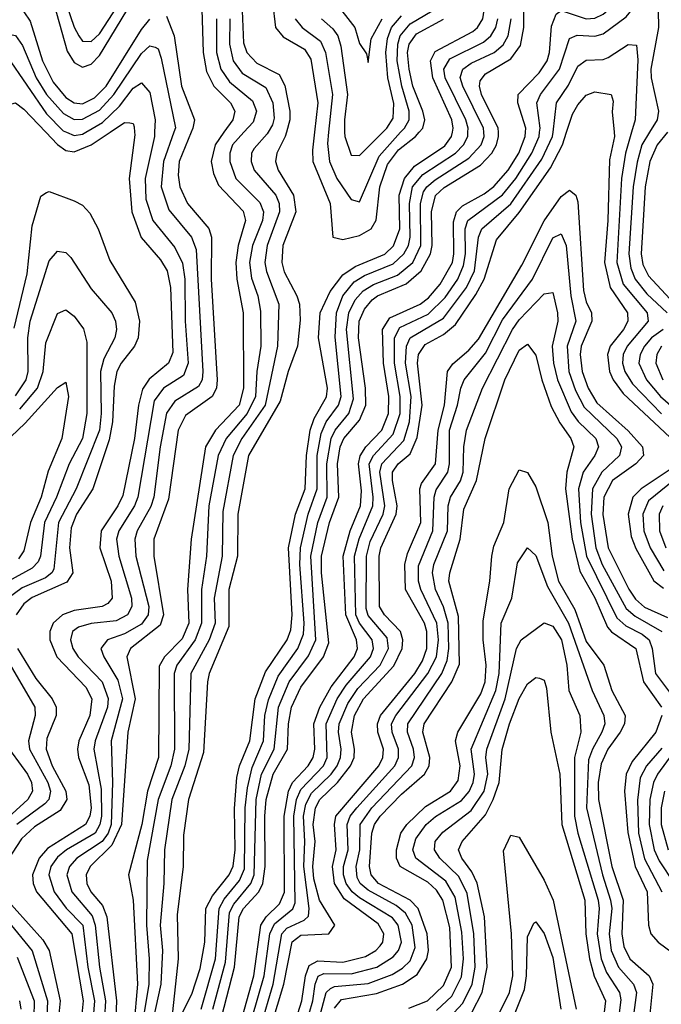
# Model space of a CAD drawing. Header units: inches. Extents: x 990535 to 1117859, y 769386 to 892122.
# Tile 185 of 256: x 1033200 to 1034729, y 857922 to 860268. Entities that reach past the tile are written whole.
import ezdxf

# ---------------------------------------------------------------- set-up
doc = ezdxf.new("R2010")
doc.units = ezdxf.units.IN
doc.header["$MEASUREMENT"] = 0
doc.layers.add('B0835', color=7, linetype='Continuous')
doc.layers.add('B0836', color=7, linetype='Continuous')

msp = doc.modelspace()

# ---------------------------------------------------------------- linework, layer by layer
at = {"layer": 'B0835', "color": 5}
for points, elevation in [([(1033473.8, 860000), (1033474.1, 859994.1), (1033461, 859890), (1033467.2, 859810), (1033489.4, 859749.4), (1033535.6, 859695.6), (1033551.1, 859670), (1033559.1, 859630), (1033564.9, 859475.1), (1033554.9, 859450), (1033508.1, 859411.9), (1033492.6, 859387.4), (1033483, 859350), (1033473.8, 859270), (1033445.4, 859134.6), (1033434.2, 859110), (1033394.3, 859050), (1033390.6, 859010), (1033417.8, 858930), (1033420.1, 858890), (1033410, 858877), (1033396.6, 858870), (1033330, 858860), (1033302, 858850), (1033279.7, 858830), (1033271.7, 858810), (1033271.7, 858790), (1033288.5, 858750), (1033357.8, 858677.8), (1033371.7, 858650), (1033367.4, 858610), (1033341.2, 858550), (1033337.9, 858530), (1033340.4, 858510), (1033364.8, 858444.8), (1033370, 858390), (1033366.9, 858370), (1033357, 858350), (1033266.6, 858293.4), (1033246.5, 858270), (1033230.2, 858230), (1033231.7, 858210), (1033240.2, 858190), (1033324.3, 858090), (1033351, 857930), (1033347.2, 857890)], 2920), ([(1033262.3, 860000), (1033290, 859970.9), (1033310, 859956.9), (1033330, 859953.2), (1033370.2, 859969.8), (1033415.5, 860000)], 2920), ([(1033521.3, 860000), (1033520.8, 859990), (1033498.6, 859890), (1033500.8, 859840.8), (1033517.4, 859790), (1033570, 859725.7), (1033588, 859688), (1033593.5, 859650), (1033594.5, 859550), (1033601.8, 859450), (1033590, 859420.6), (1033542.3, 859390), (1033520.4, 859359.6), (1033481.5, 859130), (1033473.8, 859110), (1033436.3, 859050), (1033430.9, 859030), (1033436.5, 858990), (1033466.5, 858890), (1033467.1, 858870), (1033456.7, 858850), (1033430, 858835.7), (1033370, 858829.5), (1033339.8, 858820.2), (1033326.2, 858810), (1033321.3, 858790), (1033326.4, 858770), (1033339.5, 858750), (1033396.5, 858690), (1033410.8, 858650.8), (1033409.3, 858630), (1033379.8, 858550), (1033377, 858530), (1033394.3, 858434.3), (1033394.6, 858370), (1033390.7, 858350), (1033379.5, 858330), (1033311.4, 858290), (1033290, 858272.7), (1033274.1, 858250), (1033269.6, 858230), (1033282.2, 858190), (1033311.1, 858151.1), (1033350.3, 858110), (1033362.1, 858010), (1033377.9, 857930), (1033375, 857890)], 2940), ([(1033311.5, 860000), (1033330, 859992.2), (1033350, 859995.5), (1033357.6, 860000)], 2940), ([(1033567.1, 860000), (1033542.7, 859930), (1033537.3, 859870), (1033555.2, 859815.2), (1033609.2, 859750), (1033620.4, 859720.4), (1033636.6, 859430), (1033634.4, 859410), (1033626, 859394), (1033570, 859358.9), (1033549.6, 859330.4), (1033534.3, 859250), (1033519.4, 859130), (1033512.2, 859107.8), (1033480, 859050), (1033474.4, 859030), (1033477.1, 858990), (1033507.8, 858870), (1033506.2, 858850), (1033490, 858828), (1033450, 858804.9), (1033409.5, 858790), (1033393.3, 858770), (1033400.4, 858750), (1033434.2, 858694.2), (1033445, 858650), (1033418.3, 858550), (1033421.2, 858450), (1033417.6, 858350), (1033410.8, 858330), (1033396.4, 858310), (1033336.5, 858270), (1033318.6, 858250), (1033312.5, 858230), (1033324.1, 858190), (1033372.7, 858132.7), (1033380, 858110), (1033389.9, 858010), (1033404.5, 857930), (1033402.4, 857890)], 2960), ([(1033608.8, 860000), (1033579.7, 859930), (1033577.4, 859897.4), (1033581.3, 859870), (1033600.1, 859830), (1033650.5, 859770.5), (1033656.8, 859750), (1033656.1, 859650), (1033670.3, 859409.7), (1033668.7, 859390), (1033658.3, 859370), (1033595.4, 859324.6), (1033577.3, 859290), (1033554.6, 859125.4), (1033519.4, 859030), (1033519.9, 858990), (1033542.7, 858850), (1033534.5, 858825.5), (1033464.3, 858770), (1033455.6, 858750), (1033475.1, 858650), (1033457.6, 858570), (1033442.5, 858350), (1033419.2, 858300.8), (1033367.8, 858250), (1033358.7, 858230), (1033359.7, 858210), (1033369.8, 858190), (1033397.1, 858157.1), (1033407.5, 858130), (1033430.9, 857930), (1033429.4, 857890)], 2980), ([(1033686.7, 860000), (1033665.4, 859970), (1033656.4, 859930), (1033661.5, 859901.5), (1033673.6, 859873.6), (1033732.3, 859812.3), (1033738, 859790), (1033720.8, 859730), (1033714.9, 859690), (1033717.6, 859650), (1033732.8, 859570), (1033733.5, 859390), (1033722.7, 859350), (1033666.9, 859290), (1033642.7, 859250), (1033608.4, 859030), (1033600.1, 858910), (1033602.6, 858830), (1033586.9, 858793.1), (1033544.9, 858750), (1033532.7, 858727.3), (1033530.7, 858510), (1033504.8, 858430), (1033491, 858350), (1033459.4, 858230), (1033470, 858170), (1033480.3, 857970), (1033471.7, 857870)], 3020), ([(1033734.4, 860000), (1033707.4, 859970), (1033700.8, 859950), (1033700.4, 859930), (1033715.1, 859890), (1033772.5, 859832.5), (1033780.7, 859810), (1033778.3, 859790), (1033754.5, 859730), (1033747.5, 859690), (1033752.4, 859652.4), (1033767.7, 859610), (1033773.7, 859573.7), (1033774.7, 859490), (1033764.7, 859430), (1033761.5, 859370), (1033742.1, 859330), (1033692.1, 859270), (1033672.9, 859230), (1033650.9, 859110), (1033645, 858990), (1033632.9, 858910), (1033633.3, 858830), (1033617.8, 858790), (1033574.5, 858730), (1033567.7, 858710), (1033568.5, 858530), (1033560.3, 858490), (1033529.9, 858410), (1033504.1, 858264.1), (1033502, 858110), (1033508.5, 858030), (1033507.7, 857970), (1033488, 857850)], 3040), ([(1033792.3, 860000), (1033790, 859996), (1033758.6, 859961.4), (1033752.5, 859950), (1033751.5, 859930), (1033758.5, 859910), (1033810, 859850.1), (1033818.2, 859830), (1033818.9, 859810), (1033789.9, 859730), (1033784.3, 859690), (1033787.8, 859667.8), (1033817.1, 859590), (1033814, 859490), (1033785.1, 859350), (1033729.3, 859270), (1033708.4, 859230), (1033684.1, 859095.9), (1033682.6, 858990), (1033663.1, 858890), (1033666.1, 858830), (1033651.3, 858790), (1033607.4, 858710), (1033602.9, 858530), (1033593.8, 858490), (1033562.6, 858410), (1033545.3, 858290), (1033543.8, 858210), (1033534.9, 858110), (1033540.1, 858050), (1033536.2, 857970), (1033492.9, 857770)], 3060), ([(1033835.5, 860000), (1033832.9, 859990), (1033812.4, 859950), (1033809.8, 859930), (1033815.9, 859910), (1033852.2, 859850), (1033857.9, 859810), (1033827, 859730), (1033824.2, 859690), (1033830, 859667.1), (1033860.7, 859610), (1033866.4, 859590), (1033868.2, 859551.8), (1033861.6, 859490), (1033839.5, 859430), (1033820.9, 859359.1), (1033744.8, 859230), (1033719.9, 859090), (1033719.2, 858990), (1033698.3, 858910), (1033698.1, 858821.9), (1033651.8, 858710), (1033647.5, 858690), (1033638.3, 858521.7), (1033602.4, 858410), (1033590, 858324.5), (1033589.5, 858249.5), (1033575.5, 858135.5), (1033577.9, 858030), (1033563.7, 857903.7)], 3080), ([(1033570, 857865.5), (1033610, 857945.9), (1033630, 858007.3), (1033640.9, 858070), (1033643.8, 858150), (1033659.6, 858180.4), (1033698.7, 858230), (1033709, 858251), (1033713.7, 858290), (1033711.8, 858388.2), (1033717.5, 858462.5), (1033723.4, 858490), (1033748.3, 858550), (1033761, 858650), (1033786, 858714), (1033837.1, 858790), (1033846.2, 858813.8), (1033849.2, 858850), (1033840.5, 859010), (1033856.8, 859090), (1033879.8, 859150), (1033883.1, 859230), (1033892.2, 859290), (1033901.8, 859318.2), (1033930.9, 859369.1), (1033933.6, 859390), (1033911.9, 859510), (1033916.3, 859570), (1033939.6, 859620.4), (1033970, 859660.3), (1033999.6, 859680.4), (1034070, 859709.3), (1034090.8, 859729.2), (1034105.6, 859770), (1034104.5, 859850), (1034116.6, 859890), (1034140.8, 859919.2), (1034212.7, 859967.3), (1034229.2, 859990), (1034231.1, 860000)], 3080), ([(1033632.6, 857910), (1033666.3, 858030), (1033675, 858150), (1033687.4, 858172.6), (1033723.4, 858216.6), (1033735.4, 858244.6), (1033737.5, 858390), (1033742.6, 858437.4), (1033754.1, 858485.9), (1033780.7, 858550), (1033784.4, 858610), (1033792.5, 858647.5), (1033816, 858704), (1033862.5, 858770), (1033876.2, 858803.8), (1033878.1, 858830), (1033867.6, 858970), (1033869.3, 859010), (1033887.3, 859090), (1033908.4, 859150), (1033908.5, 859230), (1033918, 859282), (1033930.1, 859309.9), (1033959.3, 859350), (1033965.7, 859370), (1033951.7, 859511.7), (1033954.6, 859570), (1033970, 859610), (1033996.7, 859643.3), (1034021.4, 859658.6), (1034090, 859686.8), (1034115, 859710), (1034126, 859730), (1034130.6, 859750), (1034128.5, 859830), (1034136.2, 859870), (1034160.4, 859899.6), (1034238, 859950), (1034257.5, 859970), (1034267.8, 859990), (1034268.1, 860000)], 3060), ([(1033659.8, 857910), (1033690, 858022.3), (1033699.6, 858140.4), (1033710, 858160.7), (1033750.7, 858209.3), (1033758.6, 858230), (1033763.5, 858410), (1033776.5, 858470), (1033806.4, 858530), (1033817, 858630), (1033842.1, 858690), (1033887.8, 858752.2), (1033905.7, 858790), (1033893.4, 858990), (1033910, 859070), (1033932.6, 859130), (1033931.9, 859210), (1033942.2, 859270), (1033951.4, 859290), (1033984, 859330), (1033995.6, 859364.4), (1033979, 859530), (1033984.3, 859570), (1033999.5, 859600.5), (1034018.2, 859621.8), (1034042.9, 859637.1), (1034100.4, 859659.7), (1034137, 859690), (1034155.5, 859730), (1034154.8, 859830), (1034162.2, 859857.8), (1034169.8, 859870.2), (1034190, 859887), (1034270, 859938.2), (1034299.6, 859970), (1034306.8, 859990), (1034306, 860000)], 3040), ([(1033681.1, 857890), (1033712, 858010), (1033723.2, 858130), (1033733.4, 858150), (1033770.1, 858189.9), (1033779.7, 858210), (1033785, 858250), (1033783.8, 858370), (1033787.6, 858410), (1033804.3, 858470), (1033838.3, 858530), (1033840.3, 858590), (1033847.8, 858630), (1033870, 858677.8), (1033923.5, 858750), (1033936.4, 858783.6), (1033918.7, 858950), (1033919, 858990), (1033938.2, 859070), (1033960.5, 859130), (1033956.9, 859210), (1033963.6, 859250), (1033972.7, 859270), (1034010, 859313.9), (1034024.4, 859350), (1034023.7, 859390), (1034007.2, 859510), (1034008.5, 859550), (1034021.3, 859578.7), (1034039.6, 859600.4), (1034052.6, 859610), (1034121, 859639), (1034156.9, 859670), (1034179, 859710), (1034182.6, 859730), (1034181.1, 859810), (1034190.8, 859849.2), (1034211.7, 859868.3), (1034298.2, 859921.8), (1034324.9, 859950), (1034335.9, 859970), (1034341.2, 859990), (1034340.7, 860000)], 3020), ([(1033729.9, 857890), (1033757.5, 857990), (1033774.9, 858110), (1033787.5, 858130), (1033819, 858161), (1033830.9, 858189.1), (1033829.8, 858370), (1033840.7, 858430), (1033850.3, 858450), (1033887.3, 858490), (1033899.4, 858510), (1033903.4, 858530), (1033900.6, 858590), (1033914.8, 858630), (1033941.8, 858678.2), (1033996.8, 858750), (1034004.5, 858770), (1034002.4, 858790), (1033976.7, 858850), (1033971, 858990), (1033987.4, 859050), (1034012.1, 859110), (1034014.6, 859145.4), (1034006.9, 859210), (1034011, 859229), (1034024.7, 859250), (1034062.8, 859290), (1034079.1, 859330), (1034079.9, 859370), (1034066.9, 859450), (1034064.3, 859530), (1034082.3, 859557.7), (1034153.8, 859590), (1034174.3, 859605.7), (1034202, 859638), (1034231.1, 859690), (1034234.7, 859710), (1034233.5, 859786.5), (1034240.6, 859810), (1034255.1, 859824.9), (1034306.9, 859853.1), (1034330, 859871), (1034364.2, 859910), (1034389.5, 859950), (1034404.6, 859990), (1034405.3, 860000)], 2980), ([(1033753.7, 857890), (1033782.7, 857990), (1033796.3, 858090), (1033806.8, 858113.2), (1033850.7, 858149.3), (1033856.2, 858163.8), (1033852.9, 858370), (1033859.7, 858410), (1033870, 858434), (1033923.7, 858490), (1033932.7, 858510), (1033930.4, 858590), (1033956.7, 858650), (1033977.9, 858682.1), (1034035.8, 858750), (1034042.9, 858770), (1034039.9, 858790), (1034009.7, 858829.7), (1034001.2, 858850), (1033998, 858990), (1034008.8, 859031.2), (1034041.1, 859110), (1034042.5, 859130), (1034032.7, 859210), (1034042.6, 859230), (1034090, 859280.1), (1034106.2, 859330), (1034106.3, 859370), (1034093, 859450), (1034093, 859510), (1034105.5, 859534.5), (1034173.3, 859566.7), (1034213.7, 859606.3), (1034244, 859650), (1034257.5, 859682.5), (1034262.2, 859710), (1034261.6, 859770), (1034267.7, 859790), (1034350, 859850.7), (1034382, 859890), (1034420.5, 859950), (1034437.4, 859990), (1034438.7, 860000)], 2960), ([(1033774.5, 857870), (1033804, 857970), (1033824.9, 858090), (1033836.8, 858103.2), (1033877.6, 858122.4), (1033887.9, 858132.1), (1033890, 858150), (1033876.7, 858250), (1033879.7, 858310), (1033876.4, 858370), (1033881.6, 858398.4), (1033894.9, 858425.1), (1033942.1, 858470), (1033956.5, 858490), (1033964.6, 858510), (1033966, 858530), (1033959.4, 858570), (1033961.4, 858590), (1033981.6, 858638.4), (1034005.7, 858674.3), (1034058.5, 858730), (1034078.9, 858770), (1034075.5, 858795.5), (1034030, 858848.4), (1034025.3, 858865.3), (1034026.4, 858990), (1034035.4, 859024.6), (1034066, 859090), (1034070.3, 859110), (1034058.4, 859190), (1034063, 859210), (1034114.9, 859265.1), (1034128.8, 859310), (1034132.5, 859370), (1034119.4, 859450), (1034121.7, 859490), (1034130.5, 859510), (1034210, 859556.9), (1034264.6, 859630), (1034283.3, 859670), (1034293.3, 859750), (1034300.8, 859770), (1034370, 859829.8), (1034443.9, 859936.1), (1034469.8, 859990), (1034471, 860000)], 2940), ([(1033799.5, 857870), (1033829.7, 857970), (1033849.1, 858070.9), (1033870, 858086.3), (1033936.5, 858090), (1033951.1, 858110), (1033914.3, 858170), (1033901.1, 858221.1), (1033898.7, 858250), (1033903.9, 858310), (1033899.6, 858350), (1033904.4, 858390), (1033915.3, 858410), (1033957.6, 858450), (1033988.2, 858490), (1033996.9, 858510), (1033998.1, 858530), (1033990.3, 858570), (1033997.9, 858610), (1034019.4, 858650), (1034091.4, 858728.6), (1034111.5, 858770), (1034113, 858790), (1034107.2, 858810), (1034069.5, 858850), (1034057.1, 858870), (1034056.3, 858990), (1034060.6, 859010), (1034097.3, 859090), (1034099.2, 859110), (1034088, 859170), (1034088.5, 859190), (1034101.4, 859210), (1034130, 859233.8), (1034147.2, 859272.8), (1034159.3, 859350), (1034147.9, 859450), (1034149.9, 859470.1), (1034166.2, 859493.8), (1034210, 859518.1), (1034238.3, 859541.7), (1034287, 859613), (1034306.3, 859650), (1034336, 859744), (1034390, 859808.5), (1034464.4, 859915.6), (1034493.1, 859970), (1034503.1, 860000)], 2920), ([(1033902.3, 860000), (1033897.3, 859957.3), (1033898.1, 859930), (1033939.7, 859830), (1033945.9, 859750), (1033970, 859744.3), (1034010, 859754), (1034037.1, 859770), (1034049.4, 859790.5), (1034058.1, 859870), (1034076.5, 859923.4), (1034102.2, 859957.8), (1034143.1, 859990), (1034151.9, 860000)], 3120), ([(1033936, 860000), (1033933.3, 859973.3), (1033938, 859930), (1033955.6, 859890), (1033990, 859839.5), (1034010, 859834.4), (1034056.8, 859943.2), (1034107.5, 860000)], 3140), ([(1033974.2, 860000), (1033974.3, 859990), (1033990, 859945.1), (1034010, 859944.5), (1034065, 860000)], 3160), ([(1034616.3, 860000), (1034617.3, 859990), (1034605.6, 859934.4), (1034601.3, 859790), (1034593.1, 859690), (1034606.6, 859630), (1034648.3, 859570), (1034649.2, 859550), (1034639, 859530), (1034606.6, 859490), (1034600.6, 859470), (1034605.2, 859430), (1034613.9, 859410), (1034637.5, 859377.5), (1034761.7, 859261.7)], 2920), ([(1034657.6, 860000), (1034643.5, 859950), (1034634.1, 859890), (1034622.8, 859690), (1034637.9, 859637.9), (1034695.3, 859570), (1034697.4, 859550), (1034647.5, 859490), (1034637.7, 859470), (1034636.4, 859450), (1034641.8, 859430), (1034660.1, 859400.1), (1034728.8, 859328.8)], 2940), ([(1034700.7, 860000), (1034682.4, 859970), (1034671.1, 859928.9), (1034661.6, 859870), (1034651.7, 859710), (1034656.1, 859676.1), (1034666.5, 859650), (1034694.6, 859614.6), (1034742.8, 859570)], 2960), ([(1034743.5, 860000), (1034718.6, 859970), (1034701.2, 859930), (1034690.3, 859869.7), (1034680.5, 859710), (1034685.1, 859685.1), (1034698, 859658), (1034780.3, 859570)], 2980), ([(1033186.5, 859533.5), (1033217.8, 859662.2), (1033230, 859776.9), (1033250, 859847.8), (1033263.5, 859856.5), (1033270, 859859.2), (1033330, 859836.2), (1033350, 859825.9), (1033367.5, 859807.5), (1033387.3, 859770), (1033414.5, 859694.5), (1033474.8, 859594.8), (1033485.6, 859550), (1033482.6, 859510), (1033473.5, 859490), (1033441.5, 859450), (1033431.1, 859430), (1033424.8, 859395.2), (1033421.4, 859310), (1033413.2, 859266.8), (1033373.9, 859150), (1033335.4, 859090), (1033322.9, 859057.1), (1033319, 859010), (1033326.4, 858950), (1033312.6, 858927.4), (1033230, 858891.4), (1033210, 858876.3), (1033191.4, 858850)], 2880), ([(1033853, 857870), (1033872.1, 857930), (1033881.3, 857990), (1033890, 858013.9), (1033910, 858025), (1033970, 858022.3), (1034024.3, 858035.7), (1034048.9, 858050), (1034058.7, 858061.3), (1034065.4, 858070), (1034067.7, 858090), (1034053.8, 858113.8), (1033973.2, 858173.2), (1033950.2, 858210), (1033945, 858250), (1033954.4, 858290), (1033949.8, 858350), (1033953.2, 858370), (1034055.4, 858490), (1034065.2, 858510), (1034066.5, 858530), (1034053.1, 858570), (1034052.3, 858590), (1034059.4, 858610), (1034141.1, 858710), (1034159.5, 858740.5), (1034169.7, 858770), (1034170.1, 858810), (1034164.7, 858830), (1034119.4, 858910), (1034117.5, 858970), (1034123.7, 858996.3), (1034155.7, 859070), (1034153.7, 859150), (1034157.3, 859162.7), (1034190.5, 859210), (1034196.8, 859290), (1034212.2, 859350), (1034219, 859430), (1034231.9, 859448.1), (1034270, 859480.3), (1034292.9, 859507.1), (1034396.5, 859683.5), (1034450, 859789.1), (1034490, 859846.5), (1034510, 859861.8), (1034524.7, 859850), (1034530, 859834), (1034543.1, 859623.1), (1034550, 859595.6), (1034562.8, 859570), (1034563.2, 859550), (1034537.9, 859490), (1034535.2, 859470), (1034540.3, 859430), (1034554.4, 859390), (1034575.4, 859355.5), (1034650, 859288.5), (1034684.1, 859250), (1034686.1, 859230), (1034668.2, 859210), (1034612.8, 859170), (1034591.5, 859130), (1034589.4, 859089.4), (1034602.1, 859010), (1034651, 858911), (1034667.1, 858887.1), (1034688.6, 858868.6), (1034743.2, 858843.2)], 2880), ([(1033881, 857870), (1033898.5, 857930), (1033903.7, 857970), (1033911.1, 857988.9), (1033925, 857995), (1033990, 857994.2), (1034051, 858010), (1034090, 858035.1), (1034102.5, 858050), (1034109.4, 858070), (1034101.4, 858110), (1034088, 858128), (1034010, 858175.6), (1033992.3, 858190), (1033978, 858210), (1033971.4, 858230), (1033971.4, 858250), (1033982.6, 858290), (1033980, 858350), (1033987, 858370), (1034003.1, 858390), (1034093.8, 858490), (1034102.7, 858510), (1034102.7, 858530), (1034087.2, 858570), (1034086.1, 858590), (1034096.2, 858610), (1034172.7, 858710), (1034192.8, 858750), (1034197.7, 858790), (1034193.6, 858830), (1034155.6, 858910), (1034150.1, 858930), (1034150, 858966.7), (1034184.5, 859050), (1034187.4, 859130), (1034192.2, 859147.8), (1034220, 859190), (1034224, 859210), (1034223.7, 859290), (1034243.5, 859350), (1034251.4, 859390), (1034259.4, 859410), (1034310, 859473.8), (1034350, 859552.8), (1034421.9, 859650), (1034470, 859748.7), (1034490, 859758.3), (1034502.4, 859730), (1034512.9, 859610), (1034525, 859550), (1034504.2, 859490), (1034508.6, 859430), (1034524.2, 859384.2), (1034545, 859345), (1034623, 859270), (1034634.2, 859250), (1034628.8, 859230), (1034587, 859190), (1034564.4, 859150), (1034561.3, 859090), (1034573, 859010), (1034588.2, 858970), (1034645, 858865), (1034666.5, 858846.5), (1034730, 858810)], 2860), ([(1033190, 859371.9), (1033215.6, 859410), (1033220.3, 859430), (1033219.1, 859510), (1033224.8, 859550), (1033270, 859693.8), (1033290, 859716.6), (1033310, 859713.5), (1033321.6, 859701.6), (1033370, 859627), (1033419.5, 859570), (1033428.6, 859550), (1033431, 859530), (1033426.6, 859510), (1033400.2, 859459.8), (1033392.7, 859430), (1033393.9, 859330), (1033389.9, 859290), (1033334.9, 859150), (1033292.1, 859070), (1033281.2, 858958.8), (1033276.9, 858950), (1033261.5, 858938.5), (1033205.7, 858914.3), (1033172.8, 858890)], 2860), ([(1033909.1, 857870), (1033930, 857950), (1033940.5, 857959.5), (1033950, 857964.1), (1034030, 857971.4), (1034087.4, 857992.6), (1034112.3, 858007.7), (1034130, 858025), (1034142.6, 858057.4), (1034135.2, 858110), (1034119, 858139), (1034097.3, 858157.3), (1034030, 858193.4), (1034011.2, 858210), (1034004.2, 858224.2), (1034001.4, 858250), (1034010.4, 858290), (1034011.6, 858350), (1034038.9, 858390), (1034134.5, 858490), (1034140.5, 858510), (1034138.3, 858530), (1034124.2, 858570), (1034124.6, 858590), (1034205.5, 858710), (1034218.8, 858741.2), (1034222.8, 858770), (1034220.9, 858830), (1034210, 858868.7), (1034190.5, 858910), (1034183.4, 858950), (1034187.1, 858970), (1034219, 859050), (1034221, 859110), (1034226.2, 859130), (1034250.6, 859169.4), (1034257, 859190), (1034257.9, 859250), (1034264.3, 859290), (1034303, 859390), (1034374.1, 859530), (1034390, 859552.9), (1034450, 859614.9), (1034470, 859618.2), (1034481.3, 859570), (1034482, 859550), (1034469, 859490), (1034471.8, 859450), (1034481.4, 859410), (1034514.1, 859334.1), (1034530.7, 859310.7), (1034572.7, 859270), (1034579.4, 859250), (1034570.6, 859230), (1034542.5, 859190), (1034531.8, 859150), (1034536.2, 859070), (1034550.7, 858990), (1034623, 858843), (1034644.1, 858824.1), (1034683.5, 858803.5), (1034699.6, 858790), (1034707.3, 858770), (1034715.2, 858710), (1034759.8, 858650)], 2840), ([(1033200, 859340), (1033242.1, 859390), (1033255.7, 859430), (1033262.2, 859497.8), (1033290, 859568.4), (1033310, 859576.8), (1033330, 859562), (1033351.9, 859531.9), (1033359.9, 859499.9), (1033359.9, 859330), (1033350, 859270.5), (1033317.9, 859210), (1033287.7, 859130), (1033259.2, 859070), (1033249.4, 858990), (1033243.8, 858976.2), (1033230, 858961.2), (1033173.6, 858930)], 2840), ([(1034733.2, 859530), (1034705.6, 859510), (1034688.6, 859490), (1034678, 859470), (1034675.4, 859450), (1034693.3, 859410), (1034726.6, 859370), (1034842.1, 859270)], 2960), ([(1033950, 857912.6), (1033966.9, 857933.1), (1034050, 857947.4), (1034112.4, 857970), (1034147.2, 857992.8), (1034170.4, 858030), (1034173.8, 858050), (1034170.7, 858090), (1034149.4, 858150), (1034130, 858170.3), (1034055, 858210), (1034037.2, 858230), (1034033.1, 858250), (1034039.4, 858330), (1034045.1, 858350), (1034059.1, 858370), (1034110, 858422.6), (1034164.6, 858470), (1034175.6, 858490), (1034177, 858510), (1034160.7, 858570), (1034164, 858590), (1034230, 858690), (1034247.6, 858732.4), (1034245.9, 858845.9), (1034222.4, 858930), (1034224.5, 858950), (1034249.5, 859030.5), (1034258.3, 859101.7), (1034288.5, 859170), (1034309, 859270), (1034355.7, 859410), (1034390, 859480.7), (1034410, 859495), (1034430, 859468.4), (1034443.7, 859410), (1034466.7, 859346.7), (1034487.2, 859307.2), (1034513.4, 859270), (1034520.1, 859250), (1034503.7, 859190), (1034500.7, 859150), (1034516, 859030), (1034534.3, 858954.3), (1034570, 858890.1), (1034600.7, 858820.7), (1034610, 858809.6), (1034667.8, 858770), (1034686.2, 858690), (1034729, 858630)], 2820), ([(1034729.2, 859490), (1034718, 859470), (1034715.5, 859450), (1034732.7, 859410)], 2980), ([(1033110.7, 859210), (1033213.2, 859306.8), (1033290, 859391.8), (1033310, 859404.2), (1033316.6, 859370), (1033300.2, 859270), (1033267.6, 859192.4), (1033251, 859130), (1033225.5, 859070), (1033210, 859002.1), (1033196.9, 858983.1)], 2820), ([(1034806.7, 859210), (1034698.2, 859121.8), (1034684.8, 859090), (1034687.3, 859050), (1034702.2, 859010), (1034734.6, 858954.6)], 2940), ([(1034127.1, 857912.9), (1034171.9, 857930), (1034210, 857966.7), (1034229.2, 858010), (1034224.8, 858104.8), (1034208.5, 858170), (1034193.4, 858193.4), (1034172.6, 858212.6), (1034106.8, 858250), (1034098.1, 858270), (1034098.1, 858290), (1034107.9, 858330), (1034122.2, 858350), (1034166.8, 858393.2), (1034226.3, 858430), (1034244.5, 858455.5), (1034249.1, 858490), (1034238.1, 858550), (1034244.3, 858570), (1034298.5, 858661.5), (1034308.9, 858690), (1034311.3, 858730), (1034303.9, 858790), (1034304.1, 858835.9), (1034320.2, 858930), (1034324.8, 858990), (1034330, 859013.7), (1034353.3, 859070), (1034366.2, 859150), (1034390, 859195.1), (1034410, 859189.5), (1034430, 859155.3), (1034458.5, 859070), (1034468.5, 858990), (1034484.1, 858930), (1034523, 858863), (1034550, 858786.7), (1034592.1, 858730), (1034610.9, 858670), (1034642.4, 858610), (1034640.7, 858590), (1034630.9, 858570), (1034601.5, 858530), (1034585.2, 858494.8), (1034578.3, 858450), (1034579.2, 858410), (1034611.1, 858250), (1034638, 858170), (1034634.8, 858090), (1034639.4, 858059.4), (1034653.8, 858030), (1034700.1, 857990), (1034708.9, 857970), (1034700.5, 857890)], 2780), ([(1034750, 859196), (1034680.7, 859150), (1034661, 859130), (1034650, 859090), (1034656.9, 859036.9), (1034667.8, 859007.8), (1034711.2, 858931.2), (1034733.7, 858913.7)], 2920), ([(1034732.5, 859110), (1034724, 859090), (1034724.4, 859050), (1034739.7, 859010)], 2960), ([(1034193.3, 857906.7), (1034230, 857941.4), (1034252.8, 857987.2), (1034257.6, 858030), (1034253.5, 858093.5), (1034237.4, 858177.4), (1034215.1, 858215.1), (1034143.9, 858270), (1034136.8, 858290), (1034144, 858316), (1034168.5, 858350), (1034190.8, 858369.2), (1034252.5, 858407.5), (1034271, 858429), (1034280.2, 858450), (1034283.6, 858470), (1034275.8, 858530), (1034334.7, 858670), (1034342.2, 858710), (1034346.8, 858830), (1034372.5, 858890), (1034386, 858974), (1034410, 859009.4), (1034430, 858991.2), (1034457.4, 858917.4), (1034508, 858830), (1034563.6, 858670), (1034591.9, 858610), (1034594, 858590), (1034587.3, 858570), (1034564.4, 858530), (1034555.6, 858504.4), (1034550.7, 858390), (1034588.6, 858230), (1034607.9, 858170), (1034610.5, 858150), (1034604.7, 858090), (1034609.6, 858049.6), (1034627, 858010), (1034662.5, 857970), (1034669.4, 857950), (1034661.3, 857890)], 2760), ([(1034224, 857890), (1034255.8, 857924.2), (1034278, 857970), (1034284.9, 858010), (1034282, 858090), (1034265.8, 858185.8), (1034246.5, 858226.5), (1034201.3, 858270), (1034188.1, 858290), (1034189.7, 858310), (1034207.8, 858332.2), (1034276, 858384), (1034306.5, 858430), (1034315.3, 858470), (1034310.6, 858510), (1034313.2, 858530), (1034356.6, 858650), (1034383.8, 858770), (1034394.7, 858790), (1034450, 858830.9), (1034470, 858823.1), (1034491.1, 858790), (1034503.4, 858730), (1034508.2, 858670), (1034534.5, 858610), (1034537, 858570), (1034522.1, 858510), (1034521.8, 858370), (1034529.9, 858330), (1034577.9, 858170), (1034580.8, 858150), (1034576.3, 858090), (1034585.6, 858030), (1034597.8, 857997.8), (1034629, 857950), (1034632.1, 857932.1), (1034624.6, 857870)], 2740), ([(1033194.6, 858770), (1033238.3, 858698.3), (1033277, 858650), (1033286.5, 858630), (1033286.9, 858610), (1033264.9, 858555.1), (1033263.2, 858530), (1033277.7, 858490), (1033309.7, 858430), (1033312.1, 858410), (1033296.4, 858383.6), (1033235.1, 858344.9), (1033204.2, 858315.8), (1033161.5, 858250)], 2880), ([(1033165.9, 858750), (1033235.9, 858630), (1033237.2, 858610), (1033220.7, 858550), (1033223.7, 858530), (1033267.3, 858450), (1033273.2, 858430), (1033269.1, 858410), (1033260.2, 858399.8), (1033193.2, 858350)], 2860), ([(1034277.6, 857902.4), (1034302.3, 857950), (1034314.2, 858010), (1034307.2, 858130), (1034290.1, 858210.1), (1034277.3, 858237.3), (1034253.1, 858270), (1034245.9, 858290), (1034254.6, 858310), (1034310, 858373.2), (1034328.3, 858410), (1034342.6, 858450), (1034349.3, 858529.3), (1034367.1, 858590), (1034390, 858650.6), (1034410, 858685.8), (1034430, 858700.7), (1034438.8, 858698.8), (1034450, 858694.2), (1034455, 858675), (1034465.9, 858570), (1034487.3, 858470), (1034491.4, 858350), (1034546.6, 858170), (1034548.8, 858090), (1034558, 858030), (1034568.9, 857988.9), (1034595.5, 857930), (1034588.8, 857868.8)], 2720), ([(1034730.2, 858610), (1034715.3, 858570), (1034659.7, 858500.3), (1034644.8, 858470), (1034641.3, 858430), (1034648.7, 858331.3), (1034666.3, 858250), (1034695.1, 858190), (1034698.6, 858110), (1034704.1, 858090), (1034721.1, 858070), (1034770, 858034.2)], 2820), ([(1033160.8, 858550), (1033218.8, 858470), (1033228.5, 858450), (1033230.5, 858430), (1033219.1, 858410), (1033154.4, 858350)], 2840), ([(1034777.5, 858550), (1034719.7, 858470), (1034710.4, 858450), (1034701.5, 858410), (1034699.8, 858350), (1034711.6, 858290), (1034723.8, 858263.8), (1034759.7, 858210)], 2860), ([(1034730, 858532.4), (1034693.2, 858490), (1034678.5, 858461.5), (1034671.9, 858408.1), (1034674.5, 858330), (1034688.8, 858268.8), (1034729.9, 858190)], 2840), ([(1034736.1, 858430), (1034728.4, 858390), (1034728.6, 858350), (1034744.7, 858290)], 2880), ([(1034317.9, 857850), (1034367, 857950), (1034375.2, 857990), (1034371.9, 858090), (1034352.5, 858287.5), (1034370, 858324.8), (1034390, 858319.7), (1034450, 858217.4), (1034471.3, 858170), (1034525.9, 857910)], 2680), ([(1033151.6, 858190), (1033255.4, 858075.4), (1033270, 858050.1), (1033296.1, 857930), (1033292.3, 857890)], 2880), ([(1033170, 858122.1), (1033229.4, 858049.4), (1033266.5, 857930), (1033264.4, 857890)], 2860), ([(1034374.5, 857885.5), (1034402.7, 857957.2), (1034407.8, 857990), (1034410, 858082.4), (1034425, 858115), (1034430, 858118.4), (1034450, 858090.1), (1034470, 858033.4), (1034489.3, 857910)], 2660), ([(1033193.9, 858033.9), (1033234.3, 857930), (1033234, 857890)], 2840), ([(1033199.2, 857930), (1033202.4, 857910)], 2820)]:
    msp.add_lwpolyline(points, dxfattribs=dict(at, elevation=elevation))
at = {"layer": 'B0836', "color": 5}
for points, elevation in [([(1034231.1, 860000), (1034232.9, 860010), (1034229.8, 860030), (1034184.6, 860130), (1034178.7, 860170), (1034190, 860192.8), (1034279.5, 860240.5), (1034291.1, 860250), (1034303.4, 860270), (1034324.8, 860410), (1034318.3, 860530), (1034333.6, 860610), (1034350, 860647.9), (1034370, 860648.2), (1034390, 860635.5), (1034510, 860535.6), (1034530, 860530.3), (1034544.2, 860535.8), (1034646.4, 860633.6), (1034670.1, 860669.9), (1034731.2, 860788.8)], 3080), ([(1034340.7, 860000), (1034340.2, 860010), (1034300.3, 860090), (1034295.2, 860110), (1034297.3, 860122.7), (1034310, 860139.3), (1034370, 860175), (1034393, 860207), (1034401, 860250), (1034400.5, 860350), (1034410, 860387.1), (1034430, 860426.9), (1034450, 860427.8), (1034530, 860357), (1034550, 860351.9), (1034570, 860358.3), (1034590, 860377.4), (1034609.4, 860410), (1034651.1, 860510), (1034690.4, 860549.6), (1034750, 860628.8)], 3020), ([(1034405.3, 860000), (1034406, 860010), (1034386.7, 860070), (1034387.6, 860090), (1034438, 860142), (1034456.4, 860170), (1034462.3, 860190), (1034467.2, 860252.8), (1034478.4, 860281.6), (1034490, 860290.1), (1034550, 860270.2), (1034570, 860271.9), (1034590, 860281.3), (1034616.7, 860303.3), (1034638.9, 860330), (1034670, 860404.8), (1034690, 860436.2), (1034710, 860445.8), (1034730, 860428.4)], 2980), ([(1033289.1, 860370), (1033330, 860250.1), (1033340.6, 860230), (1033350, 860217.2), (1033370, 860216.6), (1033390, 860234.8), (1033443.2, 860316.8)], 3040), ([(1033274.9, 860330), (1033313.2, 860193.2), (1033330, 860165.9), (1033350, 860155.5), (1033370, 860162.4), (1033390, 860183.2), (1033455.2, 860290)], 3020), ([(1034438.7, 860000), (1034440, 860010), (1034432.2, 860070), (1034440.5, 860090), (1034486.2, 860150), (1034510, 860223.4), (1034528.3, 860231.7), (1034570, 860229.1), (1034590, 860234.8), (1034645, 860275), (1034690, 860331.3), (1034710, 860327.4), (1034720.9, 860290), (1034722.2, 860250), (1034704.1, 860150), (1034704.2, 860130), (1034721.7, 860050), (1034719, 860030), (1034700.7, 860000)], 2960), ([(1033802.3, 860310), (1033809.3, 860250), (1033827.7, 860227.7), (1033878.3, 860198.3), (1033893.8, 860173.8), (1033910.5, 860070), (1033902.3, 860000)], 3120), ([(1033950.6, 860310.6), (1033998.5, 860250), (1034010, 860211.5), (1034026.6, 860186.6), (1034030, 860166), (1034037.2, 860222.8), (1034063.5, 860270)], 3180), ([(1033210, 860286.8), (1033224.9, 860264.9), (1033254.4, 860170), (1033279.6, 860119.6), (1033310, 860082.7), (1033330, 860070), (1033350, 860068), (1033378.2, 860081.8), (1033406, 860110), (1033490, 860245.2), (1033510, 860269.8)], 2980), ([(1033633.6, 860293.6), (1033637.1, 860190), (1033645, 860145), (1033662.4, 860110), (1033702.1, 860070), (1033712.2, 860050), (1033707.9, 860030), (1033686.7, 860000)], 3020), ([(1033729.7, 860289.7), (1033733.4, 860213.4), (1033741.2, 860190), (1033764.7, 860164.7), (1033817.9, 860137.9), (1033831.4, 860111.4), (1033843.5, 860050), (1033843.4, 860030), (1033835.5, 860000)], 3080), ([(1034107.5, 860000), (1034116.5, 860010), (1034127.8, 860030), (1034128.1, 860050), (1034110.2, 860110), (1034099.7, 860170), (1034101, 860210), (1034106.8, 860230), (1034130, 860258.2), (1034200, 860300)], 3140), ([(1033550, 860276.3), (1033567.7, 860230), (1033585.3, 860110), (1033616.8, 860030), (1033612.9, 860010), (1033608.8, 860000)], 2980), ([(1033669.2, 860270), (1033669.1, 860190), (1033679.2, 860150), (1033700.2, 860120.2), (1033754.9, 860074.9), (1033764, 860050), (1033756, 860024), (1033734.4, 860000)], 3040), ([(1033701, 860270), (1033699.8, 860210), (1033708.6, 860170), (1033730, 860141.1), (1033786.4, 860106.4), (1033803, 860070), (1033806.5, 860033.5), (1033802.5, 860017.5), (1033792.3, 860000)], 3060), ([(1033856.3, 860270), (1033873.4, 860250), (1033916.8, 860216.8), (1033929, 860190), (1033945.4, 860090), (1033936, 860000)], 3140), ([(1033918.9, 860270), (1033946.4, 860246.4), (1033958, 860230), (1033965.3, 860205.3), (1033981.4, 860090), (1033973.8, 860030), (1033974.2, 860000)], 3160), ([(1034065, 860000), (1034074.9, 860010), (1034090, 860033.9), (1034091.8, 860068.2), (1034077.5, 860130), (1034072.3, 860190), (1034076.6, 860223.4), (1034086.2, 860250), (1034110, 860277.4)], 3160), ([(1034151.9, 860000), (1034160.8, 860010), (1034165, 860030), (1034160.9, 860050), (1034137.1, 860110), (1034127.9, 860150), (1034124.1, 860190), (1034127.6, 860210), (1034145.2, 860234.8), (1034210, 860269.5)], 3120), ([(1034268.1, 860000), (1034268.4, 860010), (1034262.6, 860030), (1034213.6, 860130), (1034210.4, 860150), (1034224.7, 860175.3), (1034305, 860215), (1034322.4, 860230), (1034334.2, 860250), (1034339.3, 860270)], 3060), ([(1034306, 860000), (1034305.2, 860010), (1034255.7, 860110), (1034249.6, 860130.4), (1034255.7, 860150), (1034275.6, 860164.4), (1034330.6, 860190), (1034351.8, 860208.2), (1034364.1, 860230), (1034371.3, 860270)], 3040), ([(1033099.8, 860000), (1033086.8, 860126.8), (1033077.5, 860170), (1033049.7, 860230), (1033058.3, 860241.7), (1033070, 860243.8), (1033130, 860232.1), (1033170, 860234.3), (1033190, 860230.4), (1033206.4, 860206.4), (1033239.1, 860130), (1033263.8, 860090), (1033304.5, 860044.5), (1033330, 860030.2), (1033350, 860030.9), (1033390, 860053), (1033424.1, 860090), (1033490, 860187.7), (1033510, 860206), (1033523, 860203), (1033530, 860199.1), (1033536.7, 860176.7), (1033570.9, 860010.9), (1033567.1, 860000)], 2960), ([(1034471, 860000), (1034479.3, 860070), (1034507.8, 860112.2), (1034530, 860157.8), (1034550, 860171.6), (1034590, 860173), (1034602.1, 860177.9), (1034650, 860209.1), (1034670, 860207.2), (1034672.9, 860172.9), (1034666.1, 860030), (1034657.6, 860000)], 2940), ([(1033131, 860000), (1033123, 860090), (1033122.1, 860170), (1033130, 860188.1), (1033150, 860190), (1033170, 860180.4), (1033263.6, 860043.6), (1033303.4, 860003.4), (1033311.5, 860000)], 2940), ([(1033357.6, 860000), (1033396.9, 860023.1), (1033437.9, 860062.1), (1033470, 860104.8), (1033490, 860117.8), (1033510, 860095), (1033522.5, 860030), (1033521.3, 860000)], 2940), ([(1034503.1, 860000), (1034517.2, 860042.8), (1034530, 860065.1), (1034550, 860088.2), (1034570, 860096.2), (1034609.6, 860089.6), (1034614.1, 860074.1), (1034611.7, 860048.3), (1034616.3, 860000)], 2920), ([(1033163, 860000), (1033162.1, 860010), (1033170, 860064.6), (1033190, 860070.1), (1033210, 860055), (1033262.3, 860000)], 2920), ([(1033415.5, 860000), (1033450, 860023.1), (1033462.8, 860022.8), (1033470, 860020.6), (1033473.1, 860013.1), (1033473.8, 860000)], 2920)]:
    msp.add_lwpolyline(points, dxfattribs=dict(at, elevation=elevation))

doc.saveas('drawing.dxf')
